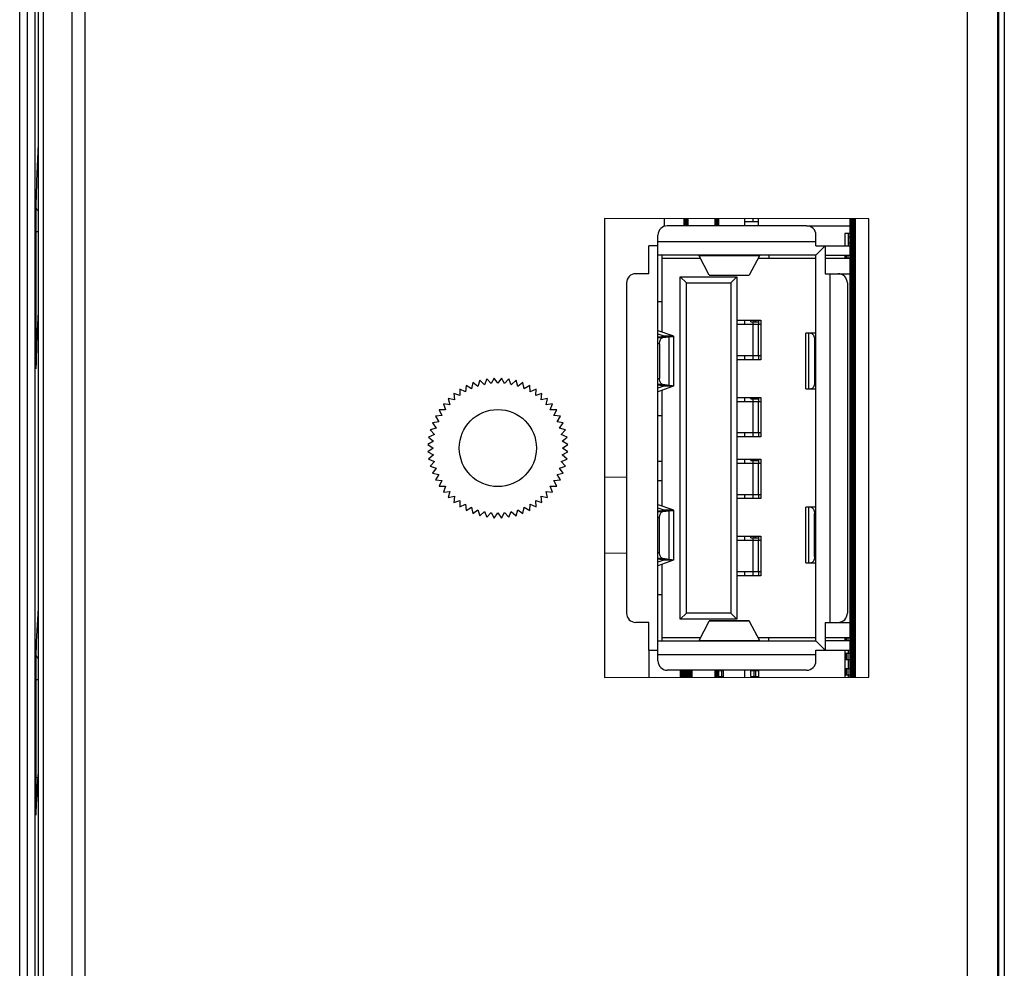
# Model space of a CAD drawing. Header units: millimetres. Extents: x 0 to 1682, y 0 to 1188.
# Tile 13 of 59: x 139 to 170, y 684 to 715. Entities that reach past the tile are written whole.
import ezdxf

# ---------------------------------------------------------------- set-up
doc = ezdxf.new("R2010")
doc.units = ezdxf.units.MM
doc.header["$LTSCALE"] = 92.51
for name, color, linetype in [('AXK5S00047Y-SHAPE', 7, 'CONTINUOUS'), ('AXK6S00447Y-SHAPE', 7, 'CONTINUOUS'), ('BASE_PCB-RTW-SHAPE', 7, 'CONTINUOUS'), ('CPU_RP50_V00_TOPR-SHAPE', 7, 'CONTINUOUS'), ('REAR_CASE-RT1951WD-SHAPE', 7, 'CONTINUOUS'), ('USB-A_676433910-SHAPE', 7, 'CONTINUOUS')]:
    doc.layers.add(name, color=color, linetype=linetype)

msp = doc.modelspace()

# ---------------------------------------------------------------- linework, layer by layer
at = {"layer": 'AXK5S00047Y-SHAPE', "color": 7, "linetype": 'Continuous'}
for p, q in [((162.514579, 708.49285), (162.514579, 708.726143)), ((165.514579, 708.723399), (165.514579, 708.24285)), ((165.514579, 708.64285), (165.564579, 708.64285)), ((164.074579, 708.49285), (165.514579, 708.49285)), ((165.314579, 708.24285), (165.314579, 707.84285)), ((165.514579, 708.24285), (165.314579, 708.24285)), ((165.414579, 708.24285), (165.414579, 707.84285)), ((165.514579, 708.44285), (165.564579, 708.44285)), ((165.414352, 708.14285), (165.564579, 708.14285)), ((165.414352, 707.94285), (165.564579, 707.94285)), ((165.314579, 707.54285), (165.314579, 707.44285)), ((165.369872, 707.44285), (165.369872, 707.54285)), ((165.414352, 707.54285), (165.414352, 707.44285)), ((162.514579, 705.43285), (162.514579, 705.29285)), ((162.514579, 704.29285), (162.514579, 704.15285)), ((162.514579, 702.93285), (162.514579, 702.79285)), ((162.514579, 701.79285), (162.514579, 701.65285)), ((162.514579, 700.93285), (162.514579, 700.79285)), ((162.514579, 699.79285), (162.514579, 699.65285)), ((162.514579, 698.43285), (162.514579, 698.29285)), ((162.514579, 697.29285), (162.514579, 697.15285)), ((165.314579, 695.14285), (165.314579, 695.04285)), ((165.369872, 695.04285), (165.369872, 695.14285)), ((165.414352, 695.14285), (165.414352, 695.04285)), ((165.314579, 694.74285), (165.314579, 693.862118)), ((165.314579, 694.64285), (165.564579, 694.64285)), ((165.369872, 694.44285), (165.369872, 694.64285)), ((165.414352, 694.64285), (165.414352, 694.44285)), ((165.414579, 694.74285), (165.414579, 694.64285)), ((165.314579, 694.44285), (165.564579, 694.44285)), ((165.414579, 694.44285), (165.414579, 694.14285)), ((162.514579, 694.09285), (162.514579, 693.859556)), ((165.314579, 694.14285), (165.564579, 694.14285)), ((165.314579, 693.94285), (165.564579, 693.94285)), ((165.369872, 693.94285), (165.369872, 694.14285)), ((165.414352, 694.14285), (165.414352, 693.94285)), ((165.414579, 693.94285), (165.414579, 693.862209))]:
    msp.add_line(p, q, dxfattribs=at)
at = {"layer": 'AXK6S00447Y-SHAPE', "color": 7, "linetype": 'Continuous'}
for p, q in [((162.064579, 708.726555), (162.064579, 708.49285)), ((162.064579, 708.63631), (162.514579, 708.63631)), ((162.324579, 708.726317), (162.324579, 708.63631)), ((162.064579, 705.43285), (162.064579, 705.29285)), ((162.264579, 705.38631), (162.264579, 705.43285)), ((162.264579, 705.38631), (162.514579, 705.38631)), ((162.324579, 705.38631), (162.324579, 705.29285)), ((162.359588, 705.43285), (162.359588, 705.38631)), ((162.414538, 705.43285), (162.414538, 705.38631)), ((162.064579, 704.29285), (162.064579, 704.15285)), ((162.324579, 704.29285), (162.324579, 704.15285)), ((162.064579, 702.93285), (162.064579, 702.79285)), ((162.264579, 702.88631), (162.264579, 702.93285)), ((162.264579, 702.88631), (162.514579, 702.88631)), ((162.324579, 702.88631), (162.324579, 702.79285)), ((162.359588, 702.93285), (162.359588, 702.88631)), ((162.414538, 702.93285), (162.414538, 702.88631)), ((162.064579, 701.79285), (162.064579, 701.65285)), ((162.324579, 701.79285), (162.324579, 701.65285)), ((162.064579, 700.93285), (162.064579, 700.79285)), ((162.264579, 700.88631), (162.264579, 700.93285)), ((162.359588, 700.93285), (162.359588, 700.88631)), ((162.414538, 700.93285), (162.414538, 700.88631)), ((162.264579, 700.88631), (162.514579, 700.88631)), ((162.324579, 700.88631), (162.324579, 700.79285)), ((162.064579, 699.79285), (162.064579, 699.65285)), ((162.324579, 699.79285), (162.324579, 699.65285)), ((162.064579, 698.43285), (162.064579, 698.29285)), ((162.264579, 698.38631), (162.264579, 698.43285)), ((162.264579, 698.38631), (162.514579, 698.38631)), ((162.324579, 698.38631), (162.324579, 698.29285)), ((162.359588, 698.43285), (162.359588, 698.38631)), ((162.414538, 698.43285), (162.414538, 698.38631)), ((162.064579, 697.29285), (162.064579, 697.15285)), ((162.324579, 697.29285), (162.324579, 697.15285)), ((161.164579, 694.08631), (161.364579, 694.08631)), ((161.164579, 693.88631), (161.364579, 693.88631)), ((161.314876, 694.08631), (161.314876, 693.88631)), ((161.364579, 694.09285), (161.364579, 693.858504)), ((162.064579, 694.09285), (162.064579, 693.859145)), ((162.264579, 693.88631), (162.264579, 694.08631)), ((162.264579, 694.08631), (162.514579, 694.08631)), ((162.264579, 693.88631), (162.514579, 693.88631)), ((162.324579, 694.09285), (162.324579, 694.08631)), ((162.324579, 693.88631), (162.324579, 693.859382)), ((162.359588, 694.08631), (162.359588, 693.88631)), ((162.414538, 694.08631), (162.414538, 693.88631))]:
    msp.add_line(p, q, dxfattribs=at)
at = {"layer": 'BASE_PCB-RTW-SHAPE', "color": 4, "linetype": 'Continuous', "const_width": 0.21025}
msp.add_lwpolyline([(165.564579, 693.862346), (165.564579, 708.723353)], dxfattribs=at)
at = {"layer": 'CPU_RP50_V00_TOPR-SHAPE', "color": 7, "linetype": 'Continuous'}
for p, q in [((159.464579, 708.47879), (159.464579, 708.728933)), ((159.394579, 700.86131), (159.254579, 700.86131)), ((158.964579, 693.856309), (158.964579, 694.74285))]:
    msp.add_line(p, q, dxfattribs=at)
at = {"layer": 'CPU_RP50_V00_TOPR-SHAPE', "color": 4, "linetype": 'Continuous', "const_width": 0.1682}
for points in [[(160.164579, 708.728293), (160.164579, 708.49285)], [(161.164579, 708.727378), (161.164579, 708.49285)], [(161.164579, 694.09285), (161.164579, 693.858321)]]:
    msp.add_lwpolyline(points, dxfattribs=at)
at = {"layer": 'CPU_RP50_V00_TOPR-SHAPE', "color": 7, "linetype": 'Continuous', "const_width": 0.4205}
msp.add_lwpolyline([(160.164579, 693.857406), (160.164579, 694.09285)], dxfattribs=at)
at = {"layer": 'REAR_CASE-RT1951WD-SHAPE', "color": 7, "linetype": 'Continuous'}
for p, q in [((138.564579, 615.096295), (138.564579, 762.847795)), ((139.321198, 746.361015), (139.321198, 642.884825)), ((139.159908, 745.887647), (139.159908, 635.709844)), ((140.27067, 649.254369), (140.27067, 737.33133)), ((140.682611, 649.254369), (140.682611, 737.33133)), ((169.288868, 650.213893), (169.288868, 736.371806)), ((170.271392, 650.213893), (170.271392, 736.371806)), ((170.299561, 654.766679), (170.299561, 731.819021)), ((170.481366, 731.816828), (170.481366, 654.768871)), ((138.817092, 636.201369), (138.817131, 727.708659)), ((139.069597, 636.201369), (139.069597, 727.164167)), ((139.08755, 709.164315), (139.086629, 709.113116)), ((157.526723, 708.730706), (157.526723, 693.854993)), ((166.094597, 708.722868), (157.526723, 708.730706)), ((166.094597, 693.862831), (166.094597, 708.722868)), ((139.083437, 708.322297), (139.083434, 705.073655)), ((139.159246, 708.298158), (139.083434, 708.298158)), ((139.130144, 705.073655), (139.083434, 705.073655)), ((139.094808, 704.066356), (139.089591, 703.87852)), ((139.089761, 703.879504), (139.095394, 704.066355)), ((139.089853, 703.88721), (139.089761, 703.879504)), ((139.09522, 704.066346), (139.089853, 703.887232)), ((153.476281, 703.488406), (153.415643, 703.290068)), ((153.627964, 703.34696), (153.476281, 703.488406)), ((153.709002, 703.537873), (153.627964, 703.34696)), ((153.845069, 703.381346), (153.709002, 703.537873)), ((153.945619, 703.562742), (153.845069, 703.381346)), ((154.064579, 703.39285), (153.945619, 703.562742)), ((154.183539, 703.562742), (154.064579, 703.39285)), ((154.284089, 703.381346), (154.183539, 703.562742)), ((154.420156, 703.537873), (154.284089, 703.381346)), ((154.501193, 703.34696), (154.420156, 703.537873)), ((154.652876, 703.488406), (154.501193, 703.34696)), ((154.713515, 703.290068), (154.652876, 703.488406)), ((152.82661, 703.199154), (152.83023, 702.991785)), ((153.014579, 703.111503), (152.82661, 703.199154)), ((153.032655, 703.318114), (153.014579, 703.111503)), ((153.210432, 703.211295), (153.032655, 703.318114)), ((153.250006, 703.414885), (153.210432, 703.211295)), ((153.415643, 703.290068), (153.250006, 703.414885)), ((154.879152, 703.414885), (154.713515, 703.290068)), ((154.918726, 703.211295), (154.879152, 703.414885)), ((155.096503, 703.318114), (154.918726, 703.211295)), ((155.114579, 703.111503), (155.096503, 703.318114)), ((155.302547, 703.199154), (155.114579, 703.111503)), ((155.298928, 702.991785), (155.302547, 703.199154)), ((152.45732, 702.900109), (152.503975, 702.698024)), ((152.659405, 702.853454), (152.45732, 702.900109)), ((152.634129, 703.059308), (152.659405, 702.853454)), ((152.83023, 702.991785), (152.634129, 703.059308)), ((155.495029, 703.059308), (155.298928, 702.991785)), ((155.469753, 702.853454), (155.495029, 703.059308)), ((155.671838, 702.900109), (155.469753, 702.853454)), ((155.625183, 702.698024), (155.671838, 702.900109)), ((152.365643, 702.527199), (152.158274, 702.530818)), ((152.158274, 702.530818), (152.245925, 702.34285)), ((152.29812, 702.7233), (152.365643, 702.527199)), ((152.503975, 702.698024), (152.29812, 702.7233)), ((155.831038, 702.7233), (155.625183, 702.698024)), ((155.763515, 702.527199), (155.831038, 702.7233)), ((155.970883, 702.530818), (155.763515, 702.527199)), ((155.883232, 702.34285), (155.970883, 702.530818)), ((152.245925, 702.34285), (152.039314, 702.324774)), ((152.039314, 702.324774), (152.146133, 702.146997)), ((156.089843, 702.324774), (155.883232, 702.34285)), ((155.983024, 702.146997), (156.089843, 702.324774)), ((152.06736, 701.941785), (151.869022, 701.881147)), ((151.869022, 701.881147), (152.010469, 701.729464)), ((152.146133, 702.146997), (151.942543, 702.107423)), ((151.942543, 702.107423), (152.06736, 701.941785)), ((156.186614, 702.107423), (155.983024, 702.146997)), ((156.061798, 701.941785), (156.186614, 702.107423)), ((156.260136, 701.881147), (156.061798, 701.941785)), ((156.118689, 701.729464), (156.260136, 701.881147)), ((152.010469, 701.729464), (151.819556, 701.648426)), ((151.819556, 701.648426), (151.976083, 701.512359)), ((156.309602, 701.648426), (156.118689, 701.729464)), ((156.153075, 701.512359), (156.309602, 701.648426)), ((151.976083, 701.512359), (151.794686, 701.41181)), ((151.794686, 701.41181), (151.964579, 701.29285)), ((151.964579, 701.29285), (151.794686, 701.17389)), ((156.334471, 701.41181), (156.153075, 701.512359)), ((156.164579, 701.29285), (156.334471, 701.41181)), ((156.334471, 701.17389), (156.164579, 701.29285)), ((151.794686, 701.17389), (151.976083, 701.07334)), ((151.976083, 701.07334), (151.819556, 700.937273)), ((151.819556, 700.937273), (152.010469, 700.856235)), ((156.118689, 700.856235), (156.309602, 700.937273)), ((156.153075, 701.07334), (156.334471, 701.17389)), ((156.309602, 700.937273), (156.153075, 701.07334)), ((152.010469, 700.856235), (151.869022, 700.704552)), ((151.869022, 700.704552), (152.06736, 700.643914)), ((152.06736, 700.643914), (151.942543, 700.478277)), ((156.061798, 700.643914), (156.260136, 700.704552)), ((156.186614, 700.478277), (156.061798, 700.643914)), ((156.260136, 700.704552), (156.118689, 700.856235)), ((151.942543, 700.478277), (152.146133, 700.438703)), ((152.146133, 700.438703), (152.039314, 700.260926)), ((152.039314, 700.260926), (152.245925, 700.24285)), ((155.883232, 700.24285), (156.089843, 700.260926)), ((155.983024, 700.438703), (156.186614, 700.478277)), ((156.089843, 700.260926), (155.983024, 700.438703)), ((157.526723, 700.362696), (158.234579, 700.34416)), ((152.245925, 700.24285), (152.158274, 700.054881)), ((152.158274, 700.054881), (152.365643, 700.058501)), ((152.365643, 700.058501), (152.29812, 699.8624)), ((155.831038, 699.8624), (155.763515, 700.058501)), ((155.763515, 700.058501), (155.970883, 700.054881)), ((155.970883, 700.054881), (155.883232, 700.24285)), ((152.29812, 699.8624), (152.503975, 699.887675)), ((152.503975, 699.887675), (152.45732, 699.685591)), ((152.45732, 699.685591), (152.659405, 699.732246)), ((152.659405, 699.732246), (152.634129, 699.526391)), ((155.495029, 699.526391), (155.469753, 699.732246)), ((155.469753, 699.732246), (155.671838, 699.685591)), ((155.671838, 699.685591), (155.625183, 699.887675)), ((155.625183, 699.887675), (155.831038, 699.8624)), ((152.634129, 699.526391), (152.83023, 699.593914)), ((152.83023, 699.593914), (152.82661, 699.386545)), ((152.82661, 699.386545), (153.014579, 699.474196)), ((153.014579, 699.474196), (153.032655, 699.267585)), ((153.032655, 699.267585), (153.210432, 699.374404)), ((153.210432, 699.374404), (153.250006, 699.170814)), ((154.879152, 699.170814), (154.918726, 699.374404)), ((154.918726, 699.374404), (155.096503, 699.267585)), ((155.096503, 699.267585), (155.114579, 699.474196)), ((155.114579, 699.474196), (155.302547, 699.386545)), ((155.302547, 699.386545), (155.298928, 699.593914)), ((155.298928, 699.593914), (155.495029, 699.526391)), ((153.250006, 699.170814), (153.415643, 699.295631)), ((153.415643, 699.295631), (153.476281, 699.097293)), ((153.476281, 699.097293), (153.627964, 699.23874)), ((153.627964, 699.23874), (153.709002, 699.047827)), ((153.709002, 699.047827), (153.845069, 699.204354)), ((153.845069, 699.204354), (153.945619, 699.022957)), ((153.945619, 699.022957), (154.064579, 699.19285)), ((154.064579, 699.19285), (154.183539, 699.022957)), ((154.183539, 699.022957), (154.284089, 699.204354)), ((154.284089, 699.204354), (154.420156, 699.047827)), ((154.420156, 699.047827), (154.501193, 699.23874)), ((154.501193, 699.23874), (154.652876, 699.097293)), ((154.652876, 699.097293), (154.713515, 699.295631)), ((154.713515, 699.295631), (154.879152, 699.170814)), ((157.526723, 697.883143), (158.234579, 697.901679)), ((139.087894, 694.65767), (139.086862, 694.610007)), ((139.083437, 693.801944), (139.083434, 690.600105)), ((139.159246, 693.779298), (139.083434, 693.779298)), ((157.526723, 693.854993), (166.094597, 693.862831)), ((139.146427, 690.600105), (139.083434, 690.600105)), ((139.085812, 689.572496), (139.086218, 689.52124)), ((139.089506, 689.4084), (139.096703, 689.607145)), ((139.089506, 689.4084), (139.097396, 689.607144)), ((139.089669, 689.418494), (139.089506, 689.4084))]:
    msp.add_line(p, q, dxfattribs=at)
for points in [[(139.159246, 745.77779), (139.159175, 635.577169), (139.15892, 635.431568)], [(139.122062, 705.07217), (139.10876, 704.726362), (139.095214, 704.273572)]]:
    msp.add_lwpolyline(points, dxfattribs=at)
msp.add_circle((154.064579, 701.29285), 1.25, dxfattribs=at)
for centre, radius, start, end in [((215.025693, 707.294362), 75.961163, 177.1391051, 178.58939452), ((139.368785, 709.164912), 0.281236, 180.1215971, 188.8211789), ((215.025873, 701.921449), 75.961354, 177.14649292, 178.38193443), ((139.372387, 704.086913), 0.282631, 166.7544606, 178.4833666), ((182.569302, 693.230837), 43.504812, 176.2179823, 178.1205265), ((139.376987, 694.65816), 0.289093, 180.0971177, 188.6783915), ((182.577401, 687.932503), 43.512936, 176.2279573, 177.7943664)]:
    msp.add_arc(centre, radius, start, end, dxfattribs=at)
for points, knots in [([(139.086629, 709.113116), (139.086008, 709.068563), (139.083808, 708.804963), (139.083472, 708.541353), (139.083436, 708.322302)], [0, 0, 0, 0, 0.169028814, 1, 1, 1, 1]), ([(139.083434, 705.073655), (139.083434, 704.96931), (139.083747, 704.599926), (139.083814, 704.230532), (139.086391, 703.965504)], [0, 0, 0, 0, 0.282483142, 1, 1, 1, 1]), ([(139.086391, 703.965504), (139.086592, 703.944809), (139.087664, 703.909087), (139.08666, 703.880167), (139.089516, 703.850256), (139.089583, 703.872608), (139.089761, 703.879504)], [0, 0, 0, 0, 0.487215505, 0.7745363, 0.837602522, 1, 1, 1, 1]), ([(139.086862, 694.610007), (139.086172, 694.566494), (139.083796, 694.297144), (139.083471, 694.027784), (139.083436, 693.801946)], [0, 0, 0, 0, 0.161564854, 1, 1, 1, 1]), ([(139.083434, 690.600105), (139.083434, 690.506106), (139.083644, 690.163569), (139.084047, 689.821028), (139.085812, 689.572496)], [0, 0, 0, 0, 0.274418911, 1, 1, 1, 1]), ([(139.086218, 689.52124), (139.086415, 689.499045), (139.08834, 689.455788), (139.08492, 689.422225), (139.089423, 689.391891), (139.089372, 689.404439), (139.089506, 689.4084)], [0, 0, 0, 0, 0.487212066, 0.884658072, 0.913015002, 1, 1, 1, 1])]:
    msp.add_open_spline(points, degree=3, knots=knots, dxfattribs=at)
for points in [[(139.158819, 708.976938), (139.123667, 709.017043), (139.099043, 709.069083), (139.090876, 709.121784)], [(139.158805, 694.467981), (139.123694, 694.508744), (139.099311, 694.561354), (139.091204, 694.614539)]]:
    msp.add_open_spline(points, degree=3, dxfattribs=at)
at = {"layer": 'USB-A_676433910-SHAPE', "color": 7, "linetype": 'Continuous'}
for p, q in [((164.074579, 708.49285), (159.554579, 708.49285)), ((159.254579, 694.39285), (159.254579, 708.19285)), ((159.254579, 707.99285), (164.374579, 707.99285)), ((164.374579, 707.84285), (164.374579, 708.19285)), ((158.954579, 706.94285), (158.954579, 707.84285)), ((159.254579, 707.84285), (158.954579, 707.84285)), ((164.374579, 707.54285), (164.674579, 707.84285)), ((164.374579, 707.84285), (165.564579, 707.84285)), ((164.674579, 707.84285), (164.674579, 706.94285)), ((164.374579, 707.54285), (159.254579, 707.54285)), ((159.394579, 705.048453), (159.394579, 707.54285)), ((159.394579, 707.44285), (160.631567, 707.44285)), ((162.541628, 707.527657), (160.58753, 707.527657)), ((160.913216, 706.900446), (160.58753, 707.527657)), ((162.541628, 707.527657), (162.215942, 706.900446)), ((162.497591, 707.44285), (164.374579, 707.44285)), ((162.844579, 707.54285), (162.844579, 707.44285)), ((164.374579, 695.04285), (164.374579, 707.54285)), ((164.674579, 707.54285), (165.564579, 707.54285)), ((164.674579, 707.44285), (165.564579, 707.44285)), ((158.234579, 706.64285), (158.234579, 695.94285)), ((158.954579, 706.94285), (158.534579, 706.94285)), ((159.974579, 695.74285), (159.974579, 706.84285)), ((159.974579, 706.84285), (161.814579, 706.84285)), ((159.974579, 706.84285), (160.174579, 706.64285)), ((160.174579, 695.94285), (160.174579, 706.64285)), ((160.174579, 706.64285), (161.614579, 706.64285)), ((160.913216, 706.900446), (162.215942, 706.900446)), ((160.921087, 706.89285), (162.208071, 706.89285)), ((161.814579, 706.84285), (161.614579, 706.64285)), ((161.614579, 706.64285), (161.614579, 695.94285)), ((161.814579, 706.84285), (161.814579, 695.74285)), ((164.674579, 706.94285), (165.564579, 706.94285)), ((164.824579, 706.94285), (164.824579, 695.64285)), ((165.394579, 706.64285), (165.394579, 695.94285)), ((159.254579, 706.04285), (159.394579, 706.04285)), ((161.814579, 705.43285), (162.584579, 705.43285)), ((162.584579, 705.43285), (162.584579, 704.15285)), ((159.739056, 704.928458), (159.25846, 705.095869)), ((162.584579, 705.29285), (161.814579, 705.29285)), ((162.338843, 704.29285), (162.338843, 705.29285)), ((162.514579, 704.29285), (162.514579, 705.29285)), ((159.254579, 704.994746), (159.444877, 704.928458)), ((159.370582, 704.901641), (159.254579, 704.887361)), ((159.254579, 704.875577), (159.408446, 704.875577)), ((159.620184, 704.901641), (159.370582, 704.901641)), ((159.408446, 704.875577), (159.620184, 704.901641)), ((159.444877, 704.914999), (159.444877, 704.928458)), ((159.444877, 704.928458), (159.739056, 704.928458)), ((159.620184, 703.324059), (159.620184, 704.901641)), ((159.754579, 704.920211), (159.754579, 703.305488)), ((164.043071, 703.21285), (164.043071, 705.01285)), ((164.374579, 705.01285), (164.043071, 705.01285)), ((164.133495, 705.01285), (164.133495, 703.21285)), ((164.328833, 704.81285), (164.328833, 703.41285)), ((164.374579, 704.81285), (164.328833, 704.81285)), ((159.305053, 704.676042), (159.254579, 704.676042)), ((159.305053, 704.676042), (159.305053, 703.549658)), ((161.814579, 704.29285), (162.584579, 704.29285)), ((162.584579, 704.15285), (161.814579, 704.15285)), ((159.254579, 703.549658), (159.305053, 703.549658)), ((159.408446, 703.350122), (159.254579, 703.350122)), ((159.254579, 703.338338), (159.370582, 703.324059)), ((159.444877, 703.297242), (159.254579, 703.230953)), ((159.257283, 703.129089), (159.25846, 703.12983)), ((159.25846, 703.12983), (159.739056, 703.297242)), ((159.370582, 703.324059), (159.620184, 703.324059)), ((159.394579, 699.408453), (159.394579, 703.177246)), ((159.620184, 703.324059), (159.408446, 703.350122)), ((159.444877, 703.297242), (159.444877, 703.3107)), ((159.739056, 703.297242), (159.444877, 703.297242)), ((164.043071, 703.21285), (164.374579, 703.21285)), ((164.328833, 703.41285), (164.374579, 703.41285)), ((161.814579, 702.93285), (162.584579, 702.93285)), ((162.584579, 702.93285), (162.584579, 701.65285)), ((162.584579, 702.79285), (161.814579, 702.79285)), ((162.338843, 701.79285), (162.338843, 702.79285)), ((162.514579, 701.79285), (162.514579, 702.79285)), ((159.254579, 702.34285), (159.394579, 702.34285)), ((161.814579, 701.79285), (162.584579, 701.79285)), ((162.584579, 701.65285), (161.814579, 701.65285)), ((161.814579, 700.93285), (162.584579, 700.93285)), ((162.584579, 700.93285), (162.584579, 699.65285)), ((162.584579, 700.79285), (161.814579, 700.79285)), ((162.338843, 699.79285), (162.338843, 700.79285)), ((162.514579, 699.79285), (162.514579, 700.79285)), ((159.254579, 700.24285), (159.394579, 700.24285)), ((161.814579, 699.79285), (162.584579, 699.79285)), ((162.584579, 699.65285), (161.814579, 699.65285)), ((159.254579, 699.354746), (159.444877, 699.288458)), ((159.739056, 699.288458), (159.25846, 699.455869)), ((164.043071, 697.57285), (164.043071, 699.37285)), ((164.374579, 699.37285), (164.043071, 699.37285)), ((164.133495, 699.37285), (164.133495, 697.57285)), ((159.370582, 699.261641), (159.254579, 699.247361)), ((159.254579, 699.235577), (159.408446, 699.235577)), ((159.305053, 699.036042), (159.254579, 699.036042)), ((159.305053, 697.909658), (159.305053, 699.036042)), ((159.620184, 699.261641), (159.370582, 699.261641)), ((159.408446, 699.235577), (159.620184, 699.261641)), ((159.444877, 699.274999), (159.444877, 699.288458)), ((159.444877, 699.288458), (159.739056, 699.288458)), ((159.620184, 697.684059), (159.620184, 699.261641)), ((159.754579, 699.280211), (159.754579, 697.665488)), ((164.328833, 697.77285), (164.328833, 699.17285)), ((164.374579, 699.17285), (164.328833, 699.17285)), ((161.814579, 698.43285), (162.584579, 698.43285)), ((162.584579, 698.43285), (162.584579, 697.15285)), ((162.584579, 698.29285), (161.814579, 698.29285)), ((162.338843, 697.29285), (162.338843, 698.29285)), ((162.514579, 697.29285), (162.514579, 698.29285)), ((159.254579, 697.909658), (159.305053, 697.909658)), ((159.408446, 697.710122), (159.254579, 697.710122)), ((159.620184, 697.684059), (159.408446, 697.710122)), ((164.328833, 697.77285), (164.374579, 697.77285)), ((159.254579, 697.698338), (159.370582, 697.684059)), ((159.444877, 697.657242), (159.254579, 697.590953)), ((159.257283, 697.489089), (159.25846, 697.48983)), ((159.25846, 697.48983), (159.739056, 697.657242)), ((159.370582, 697.684059), (159.620184, 697.684059)), ((159.394579, 695.04285), (159.394579, 697.537246)), ((159.444877, 697.657242), (159.444877, 697.6707)), ((159.739056, 697.657242), (159.444877, 697.657242)), ((164.043071, 697.57285), (164.374579, 697.57285)), ((161.814579, 697.29285), (162.584579, 697.29285)), ((162.584579, 697.15285), (161.814579, 697.15285)), ((159.254579, 696.54285), (159.394579, 696.54285)), ((159.974579, 695.74285), (160.174579, 695.94285)), ((161.614579, 695.94285), (160.174579, 695.94285)), ((161.814579, 695.74285), (161.614579, 695.94285)), ((158.954579, 695.64285), (158.534579, 695.64285)), ((158.954579, 694.74285), (158.954579, 695.64285)), ((161.814579, 695.74285), (159.974579, 695.74285)), ((160.58753, 695.058042), (160.913216, 695.685254)), ((162.215942, 695.685254), (160.913216, 695.685254)), ((162.208071, 695.69285), (160.921087, 695.69285)), ((162.215942, 695.685254), (162.541628, 695.058042)), ((164.674579, 695.64285), (164.674579, 694.74285)), ((164.674579, 695.64285), (165.564579, 695.64285)), ((159.254579, 695.04285), (164.374579, 695.04285)), ((160.631567, 695.14285), (159.394579, 695.14285)), ((160.58753, 695.058042), (162.541628, 695.058042)), ((164.374579, 695.14285), (162.497591, 695.14285)), ((162.844579, 695.04285), (162.844579, 695.14285)), ((164.374579, 695.04285), (164.674579, 694.74285)), ((165.564579, 695.14285), (164.674579, 695.14285)), ((165.564579, 695.04285), (164.674579, 695.04285)), ((158.954579, 694.74285), (159.254579, 694.74285)), ((164.374579, 694.59285), (159.254579, 694.59285)), ((164.374579, 694.39285), (164.374579, 694.74285)), ((164.374579, 694.74285), (165.564579, 694.74285)), ((164.074579, 694.09285), (159.554579, 694.09285))]:
    msp.add_line(p, q, dxfattribs=at)
for centre, start, end in [((159.554579, 708.19285), 90, 180), ((164.074579, 708.19285), 0, 90), ((158.534579, 706.64285), 90, 180), ((165.094579, 706.64285), 0, 90), ((158.534579, 695.94285), 180, 270), ((165.094579, 695.94285), 270, 360), ((159.554579, 694.39285), 180, 270), ((164.074579, 694.39285), 270, 360)]:
    msp.add_arc(centre, 0.3, start, end, dxfattribs=at)
for points in [[(160.58753, 707.527657), (160.585692, 707.531173), (160.583644, 707.534645), (160.581019, 707.537619)], [(162.548139, 707.537619), (162.545514, 707.534645), (162.543466, 707.531173), (162.541628, 707.527657)], [(160.581019, 695.04808), (160.583644, 695.051054), (160.585692, 695.054527), (160.58753, 695.058042)], [(162.541628, 695.058042), (162.543466, 695.054527), (162.545514, 695.051054), (162.548139, 695.04808)]]:
    msp.add_open_spline(points, degree=3, dxfattribs=at)
for points, knots in [([(162.587394, 707.54285), (162.578462, 707.54285), (162.566041, 707.542183), (162.551035, 707.5409), (162.548139, 707.537619)], [0, 0, 0, 0, 0.671149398, 1, 1, 1, 1]), ([(160.921084, 706.89285), (160.920409, 706.89285), (160.916656, 706.893939), (160.914637, 706.897711), (160.913216, 706.900446)], [0, 0, 0, 0, 0.179660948, 1, 1, 1, 1]), ([(162.208071, 706.89285), (162.208746, 706.89285), (162.2125, 706.893939), (162.214521, 706.897711), (162.215942, 706.900446)], [0, 0, 0, 0, 0.179651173, 1, 1, 1, 1]), ([(159.305053, 704.676042), (159.305053, 704.700639), (159.310184, 704.748083), (159.333305, 704.822155), (159.376409, 704.871633), (159.408446, 704.875577)], [0, 0, 0, 0, 0.310671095, 0.592309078, 1, 1, 1, 1]), ([(159.370582, 704.901641), (159.382643, 704.903126), (159.403305, 704.905821), (159.430487, 704.910893), (159.445392, 704.914603), (159.454579, 704.919262), (159.454568, 704.921714)], [0, 0, 0, 0, 0.416409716, 0.723713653, 0.91594999, 1, 1, 1, 1]), ([(159.454568, 704.921714), (159.454565, 704.922313), (159.452686, 704.926213), (159.448147, 704.927318), (159.444877, 704.928458)], [0, 0, 0, 0, 0.147366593, 1, 1, 1, 1]), ([(159.620184, 704.901641), (159.639423, 704.904011), (159.672721, 704.907718), (159.71123, 704.911604), (159.733736, 704.91412), (159.744793, 704.915963), (159.750996, 704.917174), (159.754581, 704.919204), (159.754579, 704.920216)], [0, 0, 0, 0, 0.426369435, 0.737895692, 0.848452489, 0.928317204, 0.977725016, 1, 1, 1, 1]), ([(159.754579, 704.920216), (159.754576, 704.921976), (159.747662, 704.9252), (159.742999, 704.927083), (159.739056, 704.928458)], [0, 0, 0, 0, 0.296470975, 1, 1, 1, 1]), ([(164.214118, 705.01285), (164.229608, 705.01285), (164.264213, 704.99911), (164.300196, 704.95206), (164.323562, 704.887608), (164.328833, 704.838531), (164.328833, 704.81285)], [0, 0, 0, 0, 0.185795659, 0.414222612, 0.69197409, 1, 1, 1, 1]), ([(159.408446, 703.350122), (159.376409, 703.354066), (159.333305, 703.403544), (159.310184, 703.477616), (159.305053, 703.525061), (159.305053, 703.549658)], [0, 0, 0, 0, 0.407691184, 0.689329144, 1, 1, 1, 1]), ([(159.370582, 703.324059), (159.382643, 703.322573), (159.403305, 703.319882), (159.430489, 703.314816), (159.445392, 703.311094), (159.454579, 703.306433), (159.454568, 703.30398)], [0, 0, 0, 0, 0.416388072, 0.723678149, 0.915933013, 1, 1, 1, 1]), ([(159.454568, 703.30398), (159.454565, 703.303381), (159.452685, 703.299483), (159.448146, 703.298382), (159.444877, 703.297242)], [0, 0, 0, 0, 0.147292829, 1, 1, 1, 1]), ([(159.620184, 703.324059), (159.639423, 703.321689), (159.672721, 703.317977), (159.711229, 703.31409), (159.733736, 703.311578), (159.744793, 703.309738), (159.750996, 703.308529), (159.754581, 703.3065), (159.754579, 703.305488)], [0, 0, 0, 0, 0.426376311, 0.737905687, 0.848461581, 0.928323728, 0.977727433, 1, 1, 1, 1]), ([(159.754579, 703.305488), (159.754576, 703.303727), (159.747664, 703.3005), (159.742999, 703.298617), (159.739056, 703.297242)], [0, 0, 0, 0, 0.29652742, 1, 1, 1, 1]), ([(164.328833, 703.41285), (164.328833, 703.387169), (164.323562, 703.338091), (164.300196, 703.273639), (164.264213, 703.226589), (164.229608, 703.21285), (164.214118, 703.21285)], [0, 0, 0, 0, 0.308026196, 0.585777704, 0.814204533, 1, 1, 1, 1]), ([(164.214118, 699.37285), (164.229608, 699.37285), (164.264213, 699.35911), (164.300196, 699.31206), (164.323562, 699.247608), (164.328833, 699.198531), (164.328833, 699.17285)], [0, 0, 0, 0, 0.185795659, 0.414222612, 0.69197409, 1, 1, 1, 1]), ([(159.305053, 699.036042), (159.305053, 699.060639), (159.310184, 699.108083), (159.333305, 699.182155), (159.376409, 699.231633), (159.408446, 699.235577)], [0, 0, 0, 0, 0.310671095, 0.592309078, 1, 1, 1, 1]), ([(159.370582, 699.261641), (159.382643, 699.263126), (159.403305, 699.265821), (159.430487, 699.270893), (159.445392, 699.274603), (159.454579, 699.279262), (159.454568, 699.281714)], [0, 0, 0, 0, 0.416409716, 0.723713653, 0.91594999, 1, 1, 1, 1]), ([(159.454568, 699.281714), (159.454565, 699.282313), (159.452686, 699.286213), (159.448147, 699.287318), (159.444877, 699.288458)], [0, 0, 0, 0, 0.147366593, 1, 1, 1, 1]), ([(159.620184, 699.261641), (159.639423, 699.264011), (159.672721, 699.267718), (159.71123, 699.271604), (159.733736, 699.27412), (159.744793, 699.275963), (159.750996, 699.277174), (159.754581, 699.279204), (159.754579, 699.280216)], [0, 0, 0, 0, 0.426369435, 0.737895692, 0.848452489, 0.928317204, 0.977725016, 1, 1, 1, 1]), ([(159.754579, 699.280216), (159.754576, 699.281976), (159.747662, 699.2852), (159.742999, 699.287083), (159.739056, 699.288458)], [0, 0, 0, 0, 0.296470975, 1, 1, 1, 1]), ([(159.408446, 697.710122), (159.376409, 697.714066), (159.333305, 697.763544), (159.310184, 697.837616), (159.305053, 697.885061), (159.305053, 697.909658)], [0, 0, 0, 0, 0.407691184, 0.689329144, 1, 1, 1, 1]), ([(164.328833, 697.77285), (164.328833, 697.747169), (164.323562, 697.698091), (164.300196, 697.633639), (164.264213, 697.586589), (164.229608, 697.57285), (164.214118, 697.57285)], [0, 0, 0, 0, 0.308026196, 0.585777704, 0.814204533, 1, 1, 1, 1]), ([(159.370582, 697.684059), (159.382643, 697.682573), (159.403305, 697.679882), (159.430489, 697.674816), (159.445392, 697.671094), (159.454579, 697.666433), (159.454568, 697.66398)], [0, 0, 0, 0, 0.416388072, 0.723678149, 0.915933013, 1, 1, 1, 1]), ([(159.454568, 697.66398), (159.454565, 697.663381), (159.452685, 697.659483), (159.448146, 697.658382), (159.444877, 697.657242)], [0, 0, 0, 0, 0.147292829, 1, 1, 1, 1]), ([(159.620184, 697.684059), (159.639423, 697.681689), (159.672721, 697.677977), (159.711229, 697.67409), (159.733736, 697.671578), (159.744793, 697.669738), (159.750996, 697.668529), (159.754581, 697.6665), (159.754579, 697.665488)], [0, 0, 0, 0, 0.426376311, 0.737905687, 0.848461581, 0.928323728, 0.977727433, 1, 1, 1, 1]), ([(159.754579, 697.665488), (159.754576, 697.663727), (159.747664, 697.6605), (159.742999, 697.658617), (159.739056, 697.657242)], [0, 0, 0, 0, 0.29652742, 1, 1, 1, 1]), ([(160.921086, 695.69285), (160.920411, 695.692849), (160.916658, 695.69176), (160.914637, 695.687989), (160.913216, 695.685254)], [0, 0, 0, 0, 0.179651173, 1, 1, 1, 1]), ([(162.208073, 695.69285), (162.208748, 695.692849), (162.212501, 695.69176), (162.214521, 695.687988), (162.215942, 695.685254)], [0, 0, 0, 0, 0.179660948, 1, 1, 1, 1])]:
    msp.add_open_spline(points, degree=3, knots=knots, dxfattribs=at)

doc.saveas('drawing.dxf')
